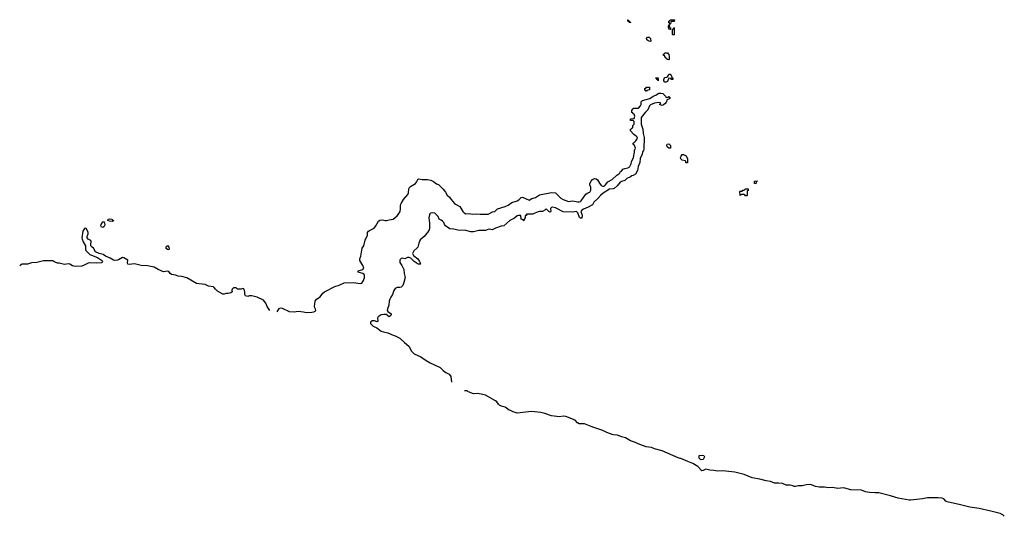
# Model space of a CAD drawing. Header units: inches. Extents: x 2547364 to 2752884, y 552026 to 708734.
# Tile 37 of 85: x 2629990 to 2644914, y 625270 to 632794. Entities that reach past the tile are written whole.
import ezdxf

# ---------------------------------------------------------------- set-up
doc = ezdxf.new("R2010")
doc.units = ezdxf.units.IN
doc.header["$MEASUREMENT"] = 0
for name, color, linetype in [('C6622', 7, 'Continuous'), ('C6632', 7, 'Continuous'), ('C6633', 7, 'Continuous'), ('C6642', 7, 'Continuous'), ('C6643', 7, 'Continuous')]:
    doc.layers.add(name, color=color, linetype=linetype)

msp = doc.modelspace()

# ---------------------------------------------------------------- linework, layer by layer
at = {"layer": 'C6622', "color": 6}
msp.add_line((2630000, 629073), (2629990, 629067), dxfattribs=at)
at = {"layer": 'C6632', "color": 6}
for points in [[(2633893, 628370), (2633916, 628410), (2633930, 628422), (2633950, 628428), (2633970, 628423), (2634075, 628375), (2634150, 628369), (2634210, 628379), (2634290, 628369), (2634330, 628357), (2634417, 628363), (2634450, 628370), (2634470, 628380), (2634477, 628390), (2634475, 628410), (2634462, 628430), (2634457, 628450), (2634468, 628532), (2634490, 628559), (2634543, 628597), (2634584, 628650), (2634610, 628670), (2634767, 628753), (2634830, 628770), (2634910, 628807), (2635050, 628810), (2635150, 628795), (2635177, 628803), (2635199, 628841), (2635218, 628890), (2635217, 628917), (2635212, 628932), (2635190, 628950), (2635119, 628970), (2635119, 628990), (2635190, 629009), (2635208, 629030), (2635193, 629070), (2635146, 629146), (2635144, 629170), (2635160, 629210), (2635183, 629330), (2635206, 629370), (2635226, 629454), (2635260, 629530), (2635262, 629570), (2635275, 629590), (2635290, 629601), (2635362, 629638), (2635390, 629670), (2635430, 629742), (2635450, 629756), (2635490, 629764), (2635530, 629750), (2635550, 629750), (2635590, 629762), (2635650, 629770), (2635710, 629820), (2635734, 629846), (2635757, 629890), (2635763, 629930), (2635761, 629979), (2635767, 630000)], [(2638676, 630000), (2638671, 629989), (2638606, 629954), (2638535, 629925), (2638511, 629910), (2638496, 629890), (2638516, 629830), (2638510, 629786), (2638490, 629786), (2638476, 629796), (2638449, 629869), (2638430, 629889), (2638370, 629879), (2638230, 629884), (2638196, 629896), (2638150, 629925), (2638110, 629943), (2638068, 629952), (2638051, 629949), (2638042, 629938), (2638038, 629930), (2638042, 629890), (2638030, 629878), (2638010, 629889), (2637970, 629928), (2637952, 629910), (2637914, 629890), (2637871, 629889), (2637850, 629884), (2637796, 629864), (2637770, 629849), (2637673, 629847), (2637670, 629828), (2637654, 629826), (2637651, 629790), (2637634, 629770), (2637630, 629748), (2637622, 629762), (2637589, 629770), (2637586, 629826), (2637550, 629829), (2637530, 629822), (2637491, 629789), (2637418, 629750), (2637330, 629669), (2637290, 629664), (2637203, 629637), (2637150, 629609), (2637130, 629617), (2637101, 629619), (2637050, 629601), (2636950, 629601), (2636870, 629582), (2636830, 629579), (2636750, 629601), (2636630, 629603), (2636570, 629619), (2636510, 629625), (2636443, 629670), (2636430, 629689), (2636419, 629719), (2636401, 629741), (2636379, 629759), (2636350, 629770), (2636334, 629814), (2636295, 629855), (2636283, 629863), (2636250, 629869), (2636219, 629861), (2636208, 629852), (2636201, 629839), (2636193, 629790), (2636204, 629710), (2636203, 629637), (2636199, 629610), (2636171, 629570), (2636159, 629561), (2636119, 629510), (2636062, 629458), (2636039, 629410), (2636027, 629350), (2636011, 629330), (2635966, 629294), (2635943, 629250), (2635960, 629220), (2636024, 629170), (2636051, 629130), (2636061, 629110), (2636061, 629101), (2636071, 629089), (2636028, 629090), (2635970, 629129), (2635920, 629180), (2635892, 629192), (2635870, 629189), (2635830, 629173), (2635790, 629181), (2635770, 629174), (2635758, 629162), (2635751, 629150), (2635754, 629114), (2635784, 629070), (2635810, 629010), (2635817, 628950), (2635835, 628890), (2635814, 628810), (2635795, 628765), (2635770, 628744), (2635750, 628737), (2635710, 628738), (2635679, 628721), (2635660, 628690), (2635642, 628630), (2635614, 628590), (2635601, 628559), (2635590, 628530), (2635585, 628470), (2635565, 628415), (2635562, 628390), (2635572, 628372), (2635618, 628338), (2635622, 628330), (2635615, 628310), (2635590, 628293), (2635546, 628326), (2635510, 628330), (2635470, 628321), (2635421, 628290), (2635413, 628270), (2635419, 628230), (2635410, 628215), (2635370, 628230), (2635330, 628230), (2635308, 628210), (2635308, 628190), (2635350, 628153), (2635405, 628125), (2635470, 628076), (2635503, 628063), (2635570, 628048), (2635650, 628013), (2635683, 628003), (2635750, 627970), (2635823, 627903), (2635890, 627850), (2635930, 627770), (2635970, 627730), (2636070, 627688), (2636151, 627630), (2636210, 627594), (2636365, 627525), (2636410, 627480), (2636451, 627450), (2636502, 627422), (2636523, 627390), (2636537, 627303)], [(2636598, 630000), (2636662, 629962), (2636707, 629887), (2636727, 629867), (2636750, 629855), (2636810, 629859), (2636850, 629846), (2636910, 629853), (2636970, 629846), (2637010, 629850), (2637090, 629850), (2637158, 629882), (2637190, 629890), (2637231, 629929), (2637350, 629962), (2637395, 629985), (2637416, 630000)], [(2633780, 628390), (2633740, 628450), (2633720, 628500), (2633686, 628546), (2633590, 628589), (2633510, 628611), (2633470, 628608), (2633450, 628602), (2633411, 628610), (2633401, 628630), (2633405, 628665), (2633391, 628710), (2633370, 628722), (2633347, 628713), (2633293, 628713), (2633270, 628732), (2633232, 628732), (2633209, 628710), (2633206, 628694), (2633209, 628670), (2633190, 628655), (2633152, 628648), (2633114, 628646), (2633090, 628636), (2633070, 628637), (2632990, 628682), (2632956, 628710), (2632937, 628737), (2632926, 628746), (2632850, 628757), (2632803, 628783), (2632710, 628790), (2632670, 628798), (2632524, 628884), (2632450, 628904), (2632390, 628910), (2632350, 628924), (2632290, 628935), (2632270, 628950), (2632250, 628977), (2632230, 628986), (2632170, 628976), (2632087, 629007), (2632030, 629046), (2631925, 629065), (2631830, 629069), (2631730, 629093), (2631650, 629086), (2631631, 629090), (2631625, 629110), (2631627, 629150), (2631570, 629184), (2631550, 629190), (2631490, 629156), (2631470, 629150), (2631430, 629145), (2631410, 629150), (2631363, 629183), (2631290, 629213), (2631256, 629236), (2631193, 629253), (2631137, 629277), (2631110, 629330), (2631088, 629348), (2631070, 629370), (2631066, 629390), (2631071, 629431), (2631067, 629447), (2631030, 629471), (2631014, 629490), (2631015, 629510), (2631029, 629550), (2631027, 629570), (2631003, 629623), (2630990, 629635), (2630970, 629630), (2630949, 629590), (2630932, 629490), (2630935, 629470), (2630950, 629430), (2630989, 629370), (2630989, 629310), (2630995, 629295), (2631055, 629235), (2631170, 629190), (2631229, 629150), (2631249, 629130), (2631241, 629119), (2631228, 629112), (2631150, 629104), (2631050, 629108), (2631030, 629105), (2630967, 629073), (2630930, 629060), (2630830, 629057), (2630790, 629064), (2630750, 629089), (2630730, 629095), (2630670, 629087), (2630590, 629104), (2630565, 629105), (2630530, 629119), (2630510, 629133), (2630490, 629139), (2630350, 629140), (2630250, 629117), (2630170, 629110), (2630110, 629092), (2630030, 629090), (2630000, 629073)], [(2640000, 626148), (2639970, 626156), (2639730, 626260), (2639610, 626292), (2639564, 626310), (2639485, 626325), (2639390, 626356), (2639310, 626392), (2639250, 626411), (2639170, 626459), (2639110, 626476), (2639050, 626501), (2638990, 626505), (2638970, 626510), (2638890, 626540), (2638830, 626568), (2638693, 626613), (2638650, 626633), (2638550, 626669), (2638470, 626672), (2638446, 626686), (2638410, 626729), (2638270, 626783), (2638230, 626789), (2638170, 626778), (2638130, 626780), (2638050, 626793), (2637950, 626829), (2637890, 626842), (2637750, 626858), (2637530, 626833), (2637470, 626852), (2637430, 626874), (2637410, 626878), (2637350, 626926), (2637310, 626932), (2637270, 626950), (2637248, 626968), (2637223, 627003), (2637201, 627021), (2637050, 627103), (2637010, 627117), (2636930, 627130), (2636870, 627128), (2636830, 627140), (2636810, 627153), (2636790, 627157), (2636770, 627170), (2636730, 627173)]]:
    msp.add_lwpolyline(points, dxfattribs=at)
for points in [[(2631250, 629645), (2631229, 629650), (2631221, 629670), (2631224, 629690), (2631250, 629731), (2631270, 629731), (2631279, 629690), (2631276, 629670), (2631270, 629659)], [(2631390, 629738), (2631350, 629741), (2631328, 629750), (2631329, 629770), (2631350, 629779), (2631390, 629771), (2631398, 629758), (2631411, 629750), (2631410, 629746)], [(2632250, 629308), (2632228, 629310), (2632209, 629329), (2632210, 629352), (2632230, 629371), (2632251, 629350), (2632256, 629324)]]:
    msp.add_lwpolyline(points, close=True, dxfattribs=at)
at = {"layer": 'C6633', "color": 6}
for points in [[(2639250, 632746), (2639226, 632750), (2639222, 632762), (2639206, 632770), (2639208, 632792), (2639214, 632790), (2639218, 632778), (2639234, 632770), (2639238, 632758), (2639250, 632754)], [(2639846, 632726), (2639842, 632742), (2639828, 632748), (2639830, 632774), (2639842, 632778), (2639850, 632792), (2639910, 632794), (2639914, 632790), (2639910, 632766), (2639870, 632766), (2639858, 632762), (2639854, 632730), (2639850, 632726)], [(2639850, 632646), (2639828, 632650), (2639826, 632690), (2639830, 632714), (2639834, 632714), (2639838, 632678), (2639854, 632670), (2639854, 632650)], [(2639890, 632566), (2639886, 632570), (2639886, 632650), (2639902, 632658), (2639910, 632674), (2639910, 632566)], [(2639550, 632466), (2639530, 632468), (2639510, 632478), (2639498, 632490), (2639489, 632511), (2639506, 632530), (2639530, 632531), (2639551, 632511), (2639554, 632470)], [(2639830, 632186), (2639806, 632190), (2639802, 632202), (2639790, 632206), (2639782, 632222), (2639770, 632226), (2639767, 632247), (2639749, 632250), (2639750, 632274), (2639762, 632278), (2639768, 632292), (2639810, 632292), (2639818, 632278), (2639830, 632274), (2639834, 632230), (2639834, 632190)], [(2639670, 631868), (2639662, 631882), (2639646, 631890), (2639642, 631902), (2639630, 631906), (2639630, 631914), (2639670, 631914)], [(2639890, 631886), (2639866, 631890), (2639862, 631902), (2639830, 631908), (2639822, 631898), (2639810, 631858), (2639790, 631849), (2639769, 631849), (2639754, 631870), (2639753, 631890), (2639759, 631901), (2639770, 631916), (2639798, 631922), (2639808, 631930), (2639818, 631942), (2639829, 631971), (2639851, 631971), (2639865, 631950), (2639873, 631927), (2639873, 631913), (2639891, 631910)], [(2639490, 631708), (2639482, 631722), (2639467, 631727), (2639466, 631750), (2639482, 631758), (2639490, 631774), (2639534, 631770), (2639534, 631730), (2639498, 631722)], [(2639850, 630848), (2639830, 630849), (2639804, 630870), (2639798, 630890), (2639806, 630910), (2639830, 630911), (2639852, 630890), (2639854, 630850)]]:
    msp.add_lwpolyline(points, close=True, dxfattribs=at)
for points in [[(2637416, 630000), (2637450, 630023), (2637530, 630050), (2637555, 630065), (2637590, 630098), (2637610, 630103), (2637710, 630062), (2637753, 630087), (2637810, 630100), (2637870, 630139), (2638050, 630176), (2638110, 630170), (2638190, 630092), (2638230, 630072), (2638310, 630042), (2638370, 630050), (2638450, 630035), (2638470, 630034), (2638490, 630040), (2638502, 630050), (2638569, 630150), (2638590, 630164), (2638630, 630181), (2638639, 630190), (2638649, 630210), (2638649, 630250), (2638631, 630290), (2638631, 630310), (2638650, 630349), (2638670, 630373), (2638690, 630385), (2638710, 630389), (2638730, 630382), (2638750, 630366), (2638778, 630318), (2638804, 630284), (2638830, 630270), (2638850, 630272), (2638870, 630290), (2638903, 630337), (2638970, 630375), (2639041, 630439), (2639088, 630470), (2639093, 630487), (2639110, 630498), (2639133, 630527), (2639161, 630539), (2639210, 630548), (2639230, 630559), (2639239, 630570), (2639256, 630610), (2639261, 630639), (2639295, 630705), (2639309, 630789), (2639309, 630811), (2639322, 630850), (2639310, 630886), (2639286, 630910), (2639298, 630930), (2639330, 630958), (2639349, 630990), (2639352, 631010), (2639334, 631030), (2639297, 631057), (2639249, 631110), (2639250, 631134), (2639262, 631138), (2639267, 631153), (2639282, 631158), (2639286, 631190), (2639306, 631210), (2639306, 631250), (2639290, 631266), (2639250, 631266), (2639248, 631292), (2639302, 631298), (2639315, 631330), (2639302, 631362), (2639290, 631366), (2639282, 631382), (2639266, 631390), (2639268, 631430), (2639286, 631434), (2639286, 631446), (2639293, 631453), (2639370, 631452), (2639402, 631490), (2639409, 631510), (2639409, 631550), (2639429, 631571), (2639541, 631599), (2639590, 631634), (2639630, 631651), (2639652, 631668), (2639680, 631680), (2639710, 631683), (2639736, 631676), (2639786, 631630), (2639790, 631614), (2639822, 631618), (2639826, 631630), (2639834, 631630), (2639838, 631618), (2639852, 631610), (2639850, 631606), (2639838, 631602), (2639830, 631588), (2639798, 631582), (2639792, 631550), (2639782, 631538), (2639782, 631530), (2639750, 631502), (2639730, 631495), (2639688, 631510), (2639706, 631530), (2639696, 631536), (2639679, 631539), (2639610, 631529), (2639550, 631505), (2639537, 631490), (2639510, 631430), (2639471, 631390), (2639411, 631310), (2639410, 631210), (2639435, 631135), (2639442, 631070), (2639455, 631010), (2639451, 630830), (2639446, 630810), (2639431, 630790), (2639424, 630756), (2639395, 630690), (2639388, 630632), (2639364, 630570), (2639355, 630510), (2639325, 630455), (2639287, 630433), (2639270, 630429), (2639248, 630412), (2639191, 630390), (2639162, 630358), (2639110, 630345), (2639089, 630331), (2639044, 630276), (2639001, 630239), (2638987, 630233), (2638930, 630224), (2638834, 630166), (2638791, 630130), (2638753, 630087), (2638691, 630030), (2638676, 630000)], [(2635767, 630000), (2635770, 630010), (2635808, 630072), (2635873, 630147), (2635883, 630170), (2635889, 630230), (2635898, 630250), (2635914, 630266), (2635990, 630310), (2636007, 630330), (2636030, 630382), (2636035, 630385), (2636090, 630373), (2636170, 630373), (2636223, 630363), (2636263, 630343), (2636310, 630305), (2636338, 630298), (2636361, 630270), (2636408, 630228), (2636442, 630182), (2636470, 630133), (2636504, 630104), (2636528, 630068), (2636580, 630010), (2636598, 630000)]]:
    msp.add_lwpolyline(points, dxfattribs=at)
at = {"layer": 'C6642', "color": 6}
msp.add_lwpolyline([(2644914, 625270), (2644890, 625290), (2644851, 625310), (2644710, 625346), (2644531, 625390), (2644390, 625410), (2644250, 625446), (2644050, 625489), (2644030, 625500), (2643995, 625535), (2643970, 625547), (2643910, 625552), (2643751, 625549), (2643675, 625535), (2643490, 625514), (2643470, 625515), (2643304, 625544), (2643190, 625581), (2643010, 625627), (2642950, 625624), (2642870, 625630), (2642810, 625641), (2642750, 625665), (2642590, 625672), (2642497, 625697), (2642470, 625699), (2642390, 625692), (2642310, 625706), (2642250, 625703), (2642190, 625710), (2642110, 625710), (2642050, 625724), (2641990, 625749), (2641970, 625752), (2641910, 625748), (2641850, 625734), (2641790, 625732), (2641750, 625719), (2641730, 625719), (2641710, 625733), (2641670, 625744), (2641610, 625744), (2641550, 625766), (2641490, 625774), (2641430, 625774), (2641370, 625797), (2641306, 625806), (2641210, 625835), (2641094, 625854), (2640970, 625904), (2640830, 625941), (2640650, 625957), (2640570, 625956), (2640510, 625965), (2640450, 625968), (2640390, 625982), (2640350, 625962), (2640330, 625960), (2640270, 626023), (2640192, 626072), (2640118, 626098), (2640010, 626145), (2640000, 626148)], dxfattribs=at)
msp.add_lwpolyline([(2640330, 626124), (2640311, 626129), (2640290, 626149), (2640289, 626190), (2640330, 626197), (2640361, 626190), (2640370, 626170), (2640350, 626129)], close=True, dxfattribs=at)
at = {"layer": 'C6643', "color": 6}
for points in [[(2640090, 630626), (2640086, 630630), (2640086, 630650), (2640078, 630658), (2640030, 630668), (2640010, 630686), (2640008, 630708), (2640014, 630726), (2640030, 630752), (2640050, 630751), (2640091, 630730), (2640113, 630687), (2640114, 630630), (2640110, 630626)], [(2641150, 630309), (2641126, 630310), (2641129, 630350), (2641170, 630351), (2641170, 630346), (2641158, 630342), (2641152, 630328)], [(2640990, 630126), (2640982, 630142), (2640970, 630146), (2640930, 630146), (2640918, 630142), (2640910, 630128), (2640906, 630190), (2640910, 630194), (2640942, 630198), (2640949, 630211), (2640968, 630212), (2640982, 630218), (2640986, 630230), (2641031, 630231), (2641030, 630206), (2641018, 630202), (2641014, 630190), (2641014, 630130), (2641010, 630126)]]:
    msp.add_lwpolyline(points, close=True, dxfattribs=at)

doc.saveas('drawing.dxf')
